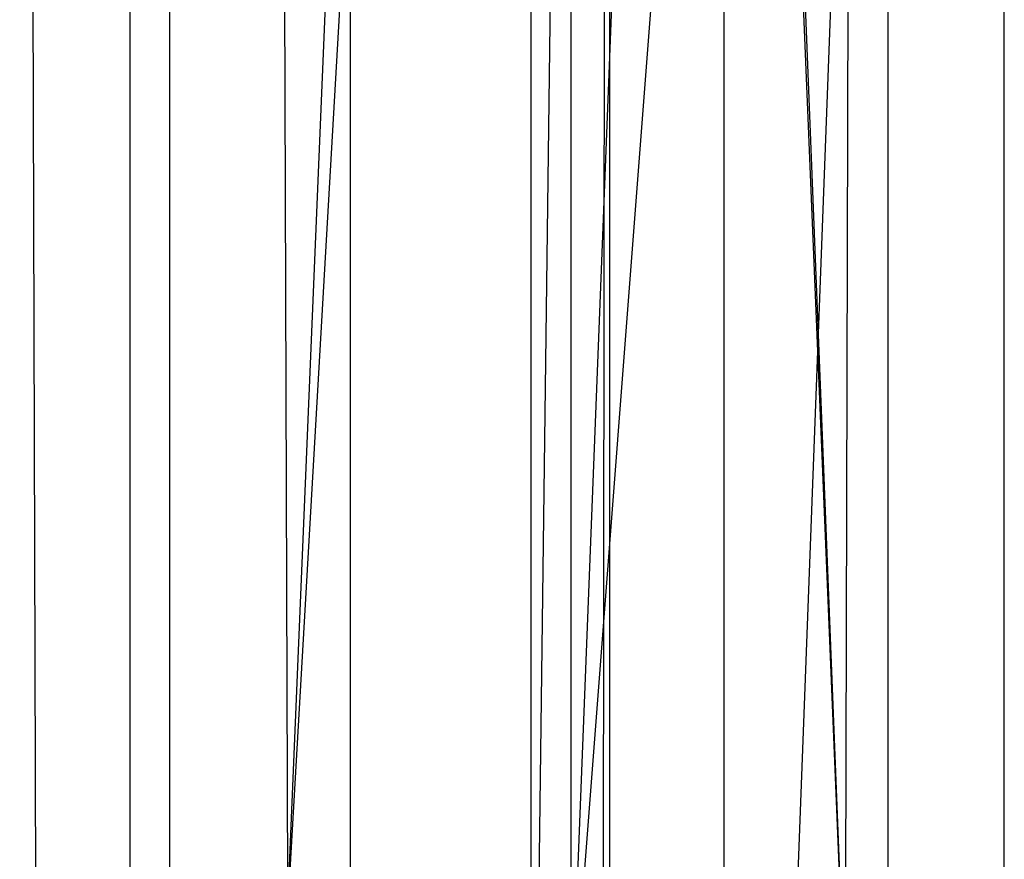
# Model space of a CAD drawing. Extents: x 0.1 to 12.1, y -6 to 6.
# Tile 91 of 181: x 6.881 to 7.131, y -0.655 to -0.442. Entities that reach past the tile are written whole.
import ezdxf

# ---------------------------------------------------------------- set-up
doc = ezdxf.new("R2010")
doc.units = 0
doc.header["$LTSCALE"] = 2.54
doc.layers.get('0').update_dxf_attribs({"linetype": 'CONTINUOUS'})

# ---------------------------------------------------------------- blocks, each defined once
blk = doc.blocks.new('DROPS_COLOR_C_STL')
at = {"color": 0}
for p, q in [((7.03074, -0.86832, 26.42915), (7.03074, 0.93168, 26.42915)), ((7.03074, -0.86832, 26.42915), (7.03074, 0.93168, 26.42915)), ((7.09475, 0.75874, 14.59809), (7.09047, -0.6941, 14.59734)), ((7.09475, 0.75874, 14.59809), (7.09047, -0.6941, 14.59734)), ((6.9489, -0.66943, 14.5744), (7.03075, 0.74297, 14.58724)), ((6.9489, -0.66943, 14.5744), (7.03075, 0.74297, 14.58724)), ((7.01265, -0.67642, 14.5843), (7.03075, 0.74297, 14.58724)), ((7.01265, -0.67642, 14.5843), (7.03075, 0.74297, 14.58724)), ((7.02915, -0.6793, 14.58697), (7.03075, 0.74297, 14.58724)), ((7.02915, -0.6793, 14.58697), (7.03075, 0.74297, 14.58724)), ((7.03075, 0.74297, 14.58724), (7.09047, -0.6941, 14.59734)), ((7.03075, 0.74297, 14.58724), (7.09047, -0.6941, 14.59734)), ((7.03354, 0.74351, 14.5877), (7.09047, -0.6941, 14.59734)), ((7.03354, 0.74351, 14.5877), (7.09047, -0.6941, 14.59734)), ((6.9489, -0.66943, 14.5744), (7.00762, 0.73899, 14.58349)), ((6.9489, -0.66943, 14.5744), (7.00762, 0.73899, 14.58349)), ((6.88504, -0.66885, 14.56518), (6.88091, 0.73239, 14.56461)), ((6.88504, -0.66885, 14.56518), (6.88091, 0.73239, 14.56461)), ((6.94453, 0.73254, 14.57375), (6.9489, -0.66943, 14.5744)), ((6.94453, 0.73254, 14.57375), (6.9489, -0.66943, 14.5744)), ((7.0209, -0.70262, 26.59778), (7.13092, 0.72343, 26.61659)), ((7.0209, -0.70262, 26.59778), (7.13092, 0.72343, 26.61659)), ((7.07658, -0.71048, 26.60703), (7.13092, 0.72343, 26.61659)), ((7.07658, -0.71048, 26.60703), (7.13092, 0.72343, 26.61659)), ((7.13092, -0.72343, 26.61659), (7.13092, 0.72343, 26.61659)), ((7.13092, -0.72343, 26.61659), (7.13092, 0.72343, 26.61659)), ((7.10133, 0.71572, 35.66229), (7.10133, -0.71572, 35.66229)), ((7.10133, 0.71572, 35.66229), (7.10133, -0.71572, 35.66229)), ((7.0209, -0.70262, 26.59778), (7.07655, 0.71048, 26.60703)), ((7.0209, -0.70262, 26.59778), (7.07655, 0.71048, 26.60703)), ((7.05967, 0.70753, 35.65135), (7.05967, -0.70753, 35.65135)), ((7.05967, 0.70753, 35.65135), (7.05967, -0.70753, 35.65135)), ((6.90892, -0.70262, 26.58079), (6.90892, 0.70262, 26.58079)), ((6.90892, -0.70262, 26.58079), (6.90892, 0.70262, 26.58079)), ((7.0209, -0.70262, 26.59778), (7.0209, 0.70262, 26.59778)), ((7.0209, -0.70262, 26.59778), (7.0209, 0.70262, 26.59778)), ((6.91907, -0.70175, 35.61794), (6.91907, 0.70175, 35.61794)), ((6.91907, -0.70175, 35.61794), (6.91907, 0.70175, 35.61794)), ((7.01074, -0.70175, 35.63911), (7.01074, 0.70175, 35.63911)), ((7.01074, -0.70175, 35.63911), (7.01074, 0.70175, 35.63911)), ((6.96491, -0.7, 26.58901), (6.96494, 0.7, 26.58902)), ((6.96491, -0.7, 26.58901), (6.96494, 0.7, 26.58902)), ((6.96492, -0.7, 35.62825), (6.96496, 0.7, 35.62826)), ((6.96492, -0.7, 35.62825), (6.96496, 0.7, 35.62826))]:
    blk.add_line(p, q, dxfattribs=at)

msp = doc.modelspace()

# ---------------------------------------------------------------- block references
at = {"color": 0}
msp.add_blockref('DROPS_COLOR_C_STL', (0, 0), dxfattribs=at)

doc.saveas('drawing.dxf')
